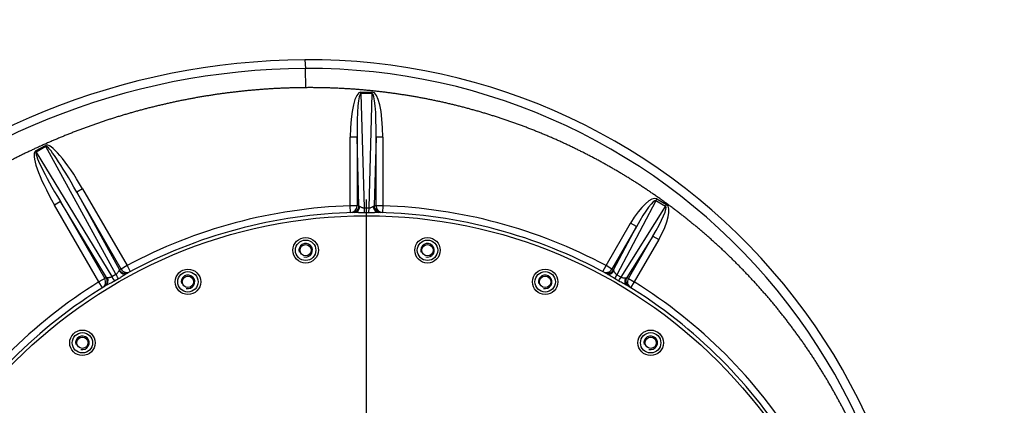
# Model space of a CAD drawing. Header units: metres. Extents: x -270273 to 328371, y -146885 to 591473.
# Tile 149 of 256: x 10749 to 11329, y 86740 to 86968. Entities that reach past the tile are written whole.
import ezdxf
from ezdxf import colors
from ezdxf.entities.mleader import LeaderData, LeaderLine
from ezdxf.math import Vec2, Vec3

# ---------------------------------------------------------------- set-up
doc = ezdxf.new("R2010")
doc.units = ezdxf.units.M
doc.layers.get('0').update_dxf_attribs({"color": 151})
for name, color, linetype in [('Iv-status-nieuw', 170, 'Continuous'), ('Iv-Text 025', 3, 'Continuous'), ('Rahmen', 7, 'Continuous')]:
    doc.layers.add(name, color=color, linetype=linetype)
doc.styles.get("Standard").update_dxf_attribs({"font": 'iv-font.shx'})

# ---------------------------------------------------------------- blocks, each defined once
blk = doc.blocks.new('Ventilator 2 Z.A.Z.')
for p, q in [((52848.88, -11754.05), (52849.25, -11759.15)), ((52849.33, -11770.45), (52849.25, -11759.15)), ((52881.88, -11773.02), (52888.48, -11773.02)), ((52881.88, -11773.96), (52881.88, -11773.02)), ((52881.88, -11773.96), (52883.73, -11841.25)), ((52888.48, -11773.96), (52881.88, -11773.96)), ((52886.63, -11841.25), (52888.48, -11773.96)), ((52888.48, -11773.96), (52888.48, -11773.02)), ((52875.61, -11840.01), (52875.61, -11799.54)), ((52879.59, -11799.54), (52875.61, -11799.54)), ((52880.7, -11839.98), (52879.59, -11799.54)), ((52879.59, -11799.54), (52879.59, -11840.01)), ((52890.78, -11799.54), (52889.66, -11839.98)), ((52890.78, -11840.01), (52890.78, -11799.54)), ((52894.75, -11799.54), (52890.78, -11799.54)), ((52894.75, -11799.54), (52894.75, -11840.01)), ((52690.19, -11807.74), (52695.92, -11804.44)), ((52696.3, -11805.09), (52690.57, -11808.39)), ((52695.92, -11804.44), (52696.3, -11805.09)), ((52737.55, -11880.28), (52696.3, -11805.09)), ((52690.19, -11807.74), (52690.57, -11808.39)), ((52690.57, -11808.39), (52735.06, -11881.72)), ((52717.9, -11829.98), (52714.46, -11831.97)), ((52714.46, -11831.97), (52739.6, -11877.79)), ((52740.6, -11877.25), (52714.46, -11831.97)), ((52717.9, -11829.98), (52744.05, -11875.26)), ((52704.77, -11837.56), (52701.33, -11839.55)), ((52727.47, -11884.83), (52701.33, -11839.55)), ((52731.88, -11882.25), (52704.77, -11837.56)), ((52704.77, -11837.56), (52730.91, -11882.85)), ((52875.74, -11844.01), (52875.61, -11840.01)), ((52879.59, -11840.01), (52875.61, -11840.01)), ((52885.18, -12136.23), (52885.18, -11836.36)), ((52894.75, -11840.01), (52890.78, -11840.01)), ((52894.75, -11840.01), (52894.62, -11844.01)), ((53055.63, -11837.07), (53032.6, -11880.6)), ((53035.13, -11882.06), (53061.32, -11840.35)), ((53055.63, -11837.07), (53056.25, -11836)), ((53061.32, -11840.35), (53055.63, -11837.07)), ((53056.25, -11836), (53061.93, -11839.28)), ((53061.32, -11840.35), (53061.93, -11839.28)), ((52883.73, -11841.25), (52886.63, -11841.25)), ((52886.61, -11844.16), (52883.75, -11844.16)), ((53026.32, -11875.26), (53040.72, -11850.32)), ((53044.16, -11852.3), (53040.72, -11850.32)), ((53044.16, -11852.3), (53029.76, -11877.25)), ((53030.7, -11877.76), (53044.16, -11852.3)), ((53053.85, -11857.9), (53038.54, -11882.28)), ((53039.45, -11882.85), (53053.85, -11857.9)), ((53053.85, -11857.9), (53057.3, -11859.89)), ((53057.3, -11859.89), (53042.89, -11884.83)), ((52744.05, -11875.26), (52740.6, -11877.25)), ((52744.05, -11875.26), (52745.93, -11878.79)), ((53024.43, -11878.79), (53026.32, -11875.26)), ((53029.76, -11877.25), (53026.32, -11875.26)), ((52735.06, -11881.72), (52737.55, -11880.28)), ((53032.6, -11880.6), (53035.13, -11882.06)), ((52730.91, -11882.85), (52727.47, -11884.83)), ((52729.58, -11888.23), (52727.47, -11884.83)), ((52739.08, -11882.96), (52736.62, -11884.38)), ((53033.8, -11884.33), (53031.31, -11882.89)), ((53039.45, -11882.85), (53042.89, -11884.83)), ((53042.89, -11884.83), (53040.78, -11888.23))]:
    blk.add_line(p, q)
for centre, radius in [((52885.18, -12138.86), 293), ((52849.29, -11866.21), 7.5), ((52849.29, -11866.21), 6), ((52849.29, -11866.21), 6), ((52849.29, -11866.21), 3.32), ((52921.08, -11866.21), 7.5), ((52921.08, -11866.21), 6), ((52921.08, -11866.21), 6), ((52921.08, -11866.21), 3.32), ((52779.94, -11884.79), 7.5), ((52779.94, -11884.79), 6), ((52779.94, -11884.79), 6), ((52990.42, -11884.79), 7.5), ((52990.42, -11884.79), 6), ((52990.42, -11884.79), 6), ((52779.94, -11884.79), 3.32), ((52990.42, -11884.79), 3.32), ((52717.77, -11920.69), 7.5), ((52717.77, -11920.69), 6), ((52717.77, -11920.69), 6), ((53052.59, -11920.69), 7.5), ((53052.59, -11920.69), 6), ((53052.59, -11920.69), 6), ((52717.77, -11920.69), 3.32), ((53052.59, -11920.69), 3.32)]:
    blk.add_circle(centre, radius)
for centre, radius, start, end in [((52852, -12172.04), 418, 90.42784, 175.44725), ((52851.85, -12172.19), 413.04, 90.36102, 175.38108), ((52851.58, -12115.52), 361.48, 348.30215, 90.42781), ((52851.46, -12115.37), 356.22, 348.22587, 90.3557), ((52885.18, -12138.86), 299, 91.83419, 118.16581), ((52889.16, -12138.86), 299, 91.62081, 91.83419), ((52881.21, -12138.86), 299, 88.16581, 88.37919), ((52885.18, -12138.86), 299, 61.83419, 88.16581), ((52885.18, -12138.86), 295, 91.3952, 118.58498), ((52885.18, -12138.86), 295, 61.35948, 88.6048), ((52849.29, -11866.21), 4, 255, 195), ((52921.08, -11866.21), 4, 255, 195), ((52881.74, -12140.84), 299, 118.16581, 118.38414), ((52779.94, -11884.79), 4, 255, 195), ((52990.42, -11884.79), 4, 255, 195), ((52888.62, -12140.84), 299, 61.62944, 61.83419), ((52885.18, -12138.86), 299, 121.83419, 148.16581), ((52888.62, -12136.87), 299, 121.61586, 121.83419), ((52881.74, -12136.87), 299, 58.16581, 58.37056), ((52885.18, -12138.86), 295, 31.28803, 58.64052), ((52885.18, -12138.86), 299, 31.83419, 58.16581), ((52885.18, -12138.86), 295, 121.41502, 148.5719), ((52717.77, -11920.69), 4, 255, 195), ((53052.59, -11920.69), 4, 255, 195)]:
    blk.add_arc(centre, radius, start, end)
for centre, major_axis, ratio, start_param, end_param in [((52882.66, -11802.82), (0.82, -29.81), 0.23476, 3.135131, 4.595666), ((52882.66, -11802.82), (0.79, -28.87), 0.103883, 3.135131, 4.595666), ((52887.71, -11802.82), (-0.82, -29.81), 0.23476, 1.687519, 3.148055), ((52887.71, -11802.82), (-0.79, -28.87), 0.103883, 1.687519, 3.148055), ((52713.87, -11837.09), (17.92, -32.67), 0.187845, 1.686308, 3.145687), ((52713.87, -11837.09), (17.56, -32.01), 0.082162, 1.686308, 3.145687), ((52709.5, -11839.62), (19.33, -31.86), 0.187845, 3.137499, 4.596877), ((52709.5, -11839.62), (18.94, -31.22), 0.082162, 3.137499, 4.596877), ((53045.61, -11855.95), (-10.57, -19.99), 0.309559, 3.130103, 4.593055), ((52875.61, -11840.01), (-0.13, 4), 0.993565, 3.141593, 4.680582), ((52876.72, -11839.98), (-0.11, 4), 0.993567, 3.141593, 4.684282), ((52877.9, -11839.95), (-0.1, 4), 0.832484, 3.141593, 4.581963), ((52892.46, -11839.95), (-0.1, -4), 0.832484, 4.842815, 6.283185), ((52893.64, -11839.98), (-0.11, -4), 0.993567, 4.740496, 6.283185), ((52894.75, -11840.01), (-0.13, -4), 0.993565, 4.744196, 6.283185), ((53045.61, -11855.95), (-9.99, -18.89), 0.140354, 3.130103, 4.593055), ((53049.98, -11858.47), (-11.37, -18.1), 0.140354, 1.69013, 3.153082), ((53049.98, -11858.47), (-12.02, -19.15), 0.309559, 1.69013, 3.153082), ((52883.73, -11840.31), (0.02, -4), 0.001257, -1.333741, -0.274991), ((52886.63, -11840.31), (-0.02, -4), 0.001257, 0.274991, 1.333741), ((52737.18, -11879.63), (1.98, -3.47), 0.000978, 0.28746, 1.381787), ((52742.12, -11876.3), (1.91, -3.51), 0.847856, 4.815887, 6.283185), ((52743.04, -11875.8), (1.9, -3.52), 0.993567, 4.74041, 6.283185), ((52744.05, -11875.26), (1.89, -3.53), 0.993565, 4.744196, 6.283185), ((53026.32, -11875.26), (1.89, 3.53), 0.993565, 3.141593, 4.680582), ((53027.26, -11875.77), (-1.9, -3.52), 0.993567, 0, 1.54254), ((53028.5, -11876.44), (-1.92, -3.51), 0.807068, 0, 1.391301), ((53033.22, -11879.53), (-1.98, -3.47), 0.001737, -1.255869, -0.255418), ((52727.47, -11884.83), (-2.11, 3.4), 0.993565, 3.141593, 4.680582), ((52728.44, -11884.23), (-2.1, 3.41), 0.993567, 3.141593, 4.684368), ((52729.33, -11883.69), (-2.08, 3.41), 0.847856, 3.141593, 4.608891), ((52734.68, -11881.06), (2.02, -3.45), 0.000978, -1.381787, -0.28746), ((53035.75, -11880.98), (-2.02, -3.45), 0.001737, 0.255418, 1.255869), ((53040.78, -11883.54), (-2.08, -3.42), 0.807068, 4.891884, 6.283185), ((53041.98, -11884.27), (-2.1, -3.41), 0.993567, 4.740645, 6.283185), ((53042.89, -11884.83), (-2.11, -3.4), 0.993565, 4.744196, 6.283185)]:
    blk.add_ellipse(centre, major_axis=major_axis, ratio=ratio, start_param=start_param, end_param=end_param)
for points, degree, knots in [([(52849.33, -11770.45), (52830.71, -11770.57), (52812.15, -11772.51), (52793.65, -11774.45), (52775.38, -11778.18), (52757.16, -11781.9), (52739.34, -11787.36), (52721.59, -11792.81), (52704.4, -11799.95), (52687.27, -11807.06), (52670.86, -11815.78), (52654.51, -11824.47), (52639.02, -11834.68), (52623.59, -11844.85), (52609.15, -11856.45), (52594.77, -11868), (52581.5, -11880.86), (52568.27, -11893.68), (52556.27, -11907.69), (52544.31, -11921.64), (52533.67, -11936.66), (52523.06, -11951.62), (52513.84, -11967.51), (52504.65, -11983.35), (52496.92, -11999.99), (52489.21, -12016.56), (52483.01, -12033.8), (52476.83, -12050.98), (52472.19, -12068.67), (52467.56, -12086.31), (52464.51, -12104.34), (52461.46, -12122.31), (52460, -12140.52)], 2, [0, 0, 0, 0.0625, 0.0625, 0.125, 0.125, 0.1875, 0.1875, 0.25, 0.25, 0.3125, 0.3125, 0.375, 0.375, 0.4375, 0.4375, 0.5, 0.5, 0.5625, 0.5625, 0.625, 0.625, 0.6875, 0.6875, 0.75, 0.75, 0.8125, 0.8125, 0.875, 0.875, 0.9375, 0.9375, 1, 1, 1]), ([(53204.2, -12141.47), (53205.3, -12125.41), (53204.87, -12109.28), (53204.34, -12089.61), (53201.56, -12070.09), (53198.79, -12050.64), (53193.8, -12031.6), (53188.84, -12012.62), (53181.74, -11994.3), (53174.67, -11976.04), (53165.56, -11958.67), (53156.49, -11941.36), (53145.53, -11925.16), (53134.6, -11909.01), (53121.92, -11894.17), (53109.28, -11879.38), (53095.07, -11866.06), (53080.91, -11852.8), (53065.35, -11841.15), (53049.84, -11829.56), (53033.14, -11819.71), (53016.49, -11809.9), (52998.85, -11801.95), (52981.27, -11794.03), (52962.9, -11788.05), (52944.59, -11782.08), (52925.71, -11778.12), (52906.89, -11774.16), (52887.71, -11772.24), (52868.59, -11770.32), (52849.33, -11770.45)], 2, [0, 0, 0, 0.055204, 0.055204, 0.122689, 0.122689, 0.190175, 0.190175, 0.25766, 0.25766, 0.325146, 0.325146, 0.392631, 0.392631, 0.460117, 0.460117, 0.527602, 0.527602, 0.595087, 0.595087, 0.662573, 0.662573, 0.730058, 0.730058, 0.797544, 0.797544, 0.865029, 0.865029, 0.932515, 0.932515, 1, 1, 1]), ([(52880.7, -11839.98), (52880.73, -11840.05), (52880.79, -11840.12), (52880.96, -11840.26), (52881.07, -11840.32), (52881.22, -11840.39)], 3, [0, 0, 0, 0, 0.5, 0.5, 1, 1, 1, 1]), ([(52881.22, -11840.39), (52881.36, -11840.45), (52881.51, -11840.53), (52881.86, -11840.7), (52882.06, -11840.8), (52882.37, -11840.94), (52882.48, -11840.98), (52882.71, -11841.06), (52882.83, -11841.1), (52883.07, -11841.17), (52883.2, -11841.2), (52883.46, -11841.24), (52883.6, -11841.25), (52883.73, -11841.25)], 3, [0, 0, 0, 0, 0.25, 0.25, 0.5, 0.5, 0.625, 0.625, 0.75, 0.75, 0.875, 0.875, 1, 1, 1, 1]), ([(52886.63, -11841.25), (52886.9, -11841.25), (52887.16, -11841.2), (52887.66, -11841.07), (52887.89, -11840.98), (52888.31, -11840.8), (52888.5, -11840.7), (52888.85, -11840.53), (52889.01, -11840.45), (52889.15, -11840.39)], 3, [0, 0, 0, 0, 0.25, 0.25, 0.5, 0.5, 0.75, 0.75, 1, 1, 1, 1]), ([(52889.15, -11840.39), (52889.29, -11840.32), (52889.4, -11840.26), (52889.58, -11840.12), (52889.63, -11840.05), (52889.66, -11839.98)], 3, [0, 0, 0, 0, 0.5, 0.5, 1, 1, 1, 1]), ([(52883.75, -11844.16), (52883.22, -11844.16), (52882.7, -11844.16), (52881.67, -11844.12), (52881.17, -11844.09), (52880.43, -11844.05), (52880.18, -11844.03), (52879.7, -11844), (52879.47, -11843.99), (52879.02, -11843.96), (52878.81, -11843.95), (52878.39, -11843.94), (52878.19, -11843.94), (52878, -11843.94)], 3, [0, 0, 0, 0, 0.25, 0.25, 0.5, 0.5, 0.625, 0.625, 0.75, 0.75, 0.875, 0.875, 1, 1, 1, 1]), ([(52892.36, -11843.94), (52891.99, -11843.94), (52891.57, -11843.95), (52890.9, -11843.99), (52890.67, -11844), (52890.19, -11844.03), (52889.95, -11844.05), (52889.21, -11844.09), (52888.71, -11844.12), (52887.67, -11844.16), (52887.14, -11844.16), (52886.61, -11844.16)], 3, [0, 0, 0, 0, 0.25, 0.25, 0.375, 0.375, 0.5, 0.5, 0.75, 0.75, 1, 1, 1, 1]), ([(52737.55, -11880.28), (52737.79, -11880.13), (52738, -11879.97), (52738.37, -11879.6), (52738.53, -11879.42), (52738.81, -11879.05), (52738.94, -11878.86), (52739.16, -11878.54), (52739.26, -11878.39), (52739.36, -11878.28)], 3, [0, 0, 0, 0, 0.25, 0.25, 0.5, 0.5, 0.75, 0.75, 1, 1, 1, 1]), ([(52744.04, -11879.82), (52743.71, -11879.99), (52743.36, -11880.22), (52742.78, -11880.6), (52742.59, -11880.73), (52742.18, -11881), (52741.98, -11881.14), (52741.35, -11881.56), (52740.91, -11881.84), (52740.01, -11882.41), (52739.55, -11882.69), (52739.08, -11882.96)], 3, [0, 0, 0, 0, 0.25, 0.25, 0.375, 0.375, 0.5, 0.5, 0.75, 0.75, 1, 1, 1, 1]), ([(52739.36, -11878.28), (52739.44, -11878.18), (52739.51, -11878.09), (52739.59, -11877.92), (52739.61, -11877.85), (52739.6, -11877.79)], 3, [0, 0, 0, 0, 0.5, 0.5, 1, 1, 1, 1]), ([(53031.31, -11882.89), (53030.86, -11882.64), (53030.43, -11882.38), (53029.59, -11881.86), (53029.18, -11881.6), (53028.58, -11881.21), (53028.39, -11881.08), (53028, -11880.82), (53027.81, -11880.7), (53027.26, -11880.35), (53026.91, -11880.13), (53026.58, -11879.95)], 3, [0, 0, 0, 0, 0.25, 0.25, 0.5, 0.5, 0.625, 0.625, 0.75, 0.75, 1, 1, 1, 1]), ([(53030.7, -11877.76), (53030.68, -11877.87), (53030.69, -11877.99), (53030.76, -11878.27), (53030.84, -11878.42), (53030.94, -11878.59)], 3, [0, 0, 0, 0, 0.5, 0.5, 1, 1, 1, 1]), ([(53030.94, -11878.59), (53031.03, -11878.72), (53031.12, -11878.88), (53031.32, -11879.2), (53031.43, -11879.38), (53031.69, -11879.75), (53031.83, -11879.93), (53032.09, -11880.2), (53032.18, -11880.29), (53032.38, -11880.45), (53032.49, -11880.53), (53032.6, -11880.6)], 3, [0, 0, 0, 0, 0.25, 0.25, 0.5, 0.5, 0.75, 0.75, 0.875, 0.875, 1, 1, 1, 1]), ([(52736.62, -11884.38), (52736.15, -11884.65), (52735.68, -11884.91), (52734.75, -11885.4), (52734.29, -11885.63), (52733.61, -11885.97), (52733.38, -11886.08), (52732.94, -11886.3), (52732.73, -11886.4), (52732.12, -11886.71), (52731.73, -11886.91), (52731.42, -11887.1)], 3, [0, 0, 0, 0, 0.25, 0.25, 0.5, 0.5, 0.625, 0.625, 0.75, 0.75, 1, 1, 1, 1]), ([(52731.88, -11882.25), (52731.93, -11882.28), (52732, -11882.3), (52732.19, -11882.31), (52732.3, -11882.3), (52732.43, -11882.28)], 3, [0, 0, 0, 0, 0.5, 0.5, 1, 1, 1, 1]), ([(52732.43, -11882.28), (52732.57, -11882.25), (52732.75, -11882.24), (52733.14, -11882.21), (52733.36, -11882.19), (52733.7, -11882.15), (52733.82, -11882.13), (52734.06, -11882.08), (52734.19, -11882.05), (52734.44, -11881.98), (52734.57, -11881.94), (52734.81, -11881.84), (52734.94, -11881.78), (52735.06, -11881.72)], 3, [0, 0, 0, 0, 0.25, 0.25, 0.5, 0.5, 0.625, 0.625, 0.75, 0.75, 0.875, 0.875, 1, 1, 1, 1]), ([(53038.7, -11886.95), (53038.38, -11886.76), (53038.02, -11886.56), (53037.25, -11886.16), (53036.83, -11885.95), (53035.98, -11885.52), (53035.55, -11885.3), (53034.68, -11884.83), (53034.23, -11884.58), (53033.8, -11884.33)], 3, [0, 0, 0, 0, 0.25, 0.25, 0.5, 0.5, 0.75, 0.75, 1, 1, 1, 1]), ([(53035.13, -11882.06), (53035.25, -11882.12), (53035.36, -11882.17), (53035.61, -11882.26), (53035.73, -11882.3), (53036.09, -11882.39), (53036.33, -11882.43), (53036.77, -11882.47), (53036.98, -11882.47), (53037.36, -11882.48), (53037.54, -11882.49), (53037.7, -11882.49)], 3, [0, 0, 0, 0, 0.125, 0.125, 0.25, 0.25, 0.5, 0.5, 0.75, 0.75, 1, 1, 1, 1]), ([(53037.7, -11882.49), (53037.9, -11882.5), (53038.06, -11882.49), (53038.34, -11882.42), (53038.46, -11882.36), (53038.54, -11882.28)], 3, [0, 0, 0, 0, 0.5, 0.5, 1, 1, 1, 1])]:
    blk.add_open_spline(points, degree=degree, knots=knots)
blk = doc.blocks.new('_Dot')
at = {"color": 0, "linetype": 'ByBlock', "lineweight": -2}
blk.add_line((-0.5, 0), (-1, 0), dxfattribs=at)
at = {"color": 0, "linetype": 'ByBlock', "const_width": 0.5}
blk.add_lwpolyline([(-0.25, 0, 1), (0.25, 0, 1)], format="xyb", close=True, dxfattribs=at)

msp = doc.modelspace()

# ---------------------------------------------------------------- block references
at = {"layer": 'Iv-status-nieuw'}
msp.add_blockref('Ventilator 2 Z.A.Z.', (-41932.1039, 98697.9502), dxfattribs=at)

# ---------------------------------------------------------------- leaders
at = {"layer": 'Iv-Text 025'}
ml = msp.add_multileader_mtext('Standard', dxfattribs=at)
ml.set_content('\\pxsm0.9;{\\fSolid Edge ISO|b1|i0|c0|p34;VENTILATOR 2 (V42700)}', color=256)
ml.set_leader_properties()
ml.set_arrow_properties(name='DOT')
ml.build(insert=Vec2(0, 0))
ml.multileader.update_dxf_attribs({"leader_type": 0, "dogleg_length": 0, "arrow_head_size": 50})
ctx = ml.context
ctx.base_point, ctx.char_height, ctx.arrow_head_size, ctx.landing_gap_size, ctx.plane_origin = Vec3(10799.5293, 539000.281), 50, 50, 17.5, Vec3(5091.2756, 538424.1411)
ctx.text_align_type = 1
notes = []
notes.append((ctx, [(0, (0, 0, 0), (0, 0), (1, 0), 1, [])]))
ctx.mtext.insert, ctx.mtext.width, ctx.mtext.alignment = Vec3(11276.5531, 539033.6143), 995.555187, 2
ml = msp.add_multileader_mtext('Standard', dxfattribs=at)
ml.set_content('\\pxsm0.9;{\\fSolid Edge ISO|b1|i0|c0|p34;1,5 kW}', color=256)
ml.set_leader_properties()
ml.set_arrow_properties(name='DOT')
ml.build(insert=Vec2(0, 0))
ml.multileader.update_dxf_attribs({"leader_type": 0, "dogleg_length": 0, "arrow_head_size": 50})
ctx = ml.context
ctx.base_point, ctx.char_height, ctx.arrow_head_size, ctx.landing_gap_size, ctx.plane_origin = Vec3(10798.5623, 538925.1833), 50, 50, 17.5, Vec3(7025.3902, 538345.472)
ctx.text_align_type = 1
notes.append((ctx, [(0, (0, 0, 0), (0, 0), (1, 0), 1, [])]))
ctx.mtext.insert, ctx.mtext.alignment = Vec3(10937.4909, 538954.9452), 2
ml = msp.add_multileader_mtext('Standard', dxfattribs=at)
ml.set_content('{\\pxsm0.9;\\fSolid Edge ISO|b1||i0||c0|p34;\\W1.;HF R 315 -17D\\P}', color=256)
ml.set_leader_properties()
ml.set_arrow_properties(name='DOT')
ml.build(insert=Vec2(0, 0))
ml.multileader.update_dxf_attribs({"leader_type": 0, "dogleg_length": 0, "arrow_head_size": 50})
ctx = ml.context
ctx.base_point, ctx.char_height, ctx.arrow_head_size, ctx.landing_gap_size, ctx.plane_origin = Vec3(10808.1989, 538850.783), 50, 50, 17.5, Vec3(7025.9009, 538266.6351)
ctx.text_align_type = 1
notes.append((ctx, [(0, (0, 0, 0), (0, 0), (1, 0), 1, [])]))
ctx.mtext.insert, ctx.mtext.alignment = Vec3(11123.318, 538875.783), 2
ml = msp.add_multileader_mtext('Standard', dxfattribs=at)
ml.set_content('\\pxsm0.9;{\\fSolid Edge ISO|b0|i0|c0|p34;DS1, GR270°, Mbgr.90}', color=256)
ml.set_leader_properties()
ml.set_arrow_properties(name='DOT')
ml.build(insert=Vec2(0, 0))
ml.multileader.update_dxf_attribs({"leader_type": 0, "dogleg_length": 0, "arrow_head_size": 50})
ctx = ml.context
ctx.base_point, ctx.char_height, ctx.arrow_head_size, ctx.landing_gap_size, ctx.plane_origin = Vec3(10807.5114, 538769.9013), 50, 50, 17.5, Vec3(6340.6988, 538264.29)
ctx.text_align_type = 1
notes.append((ctx, [(0, (0, 0, 0), (0, 0), (1, 0), 1, [])]))
ctx.mtext.insert, ctx.mtext.alignment = Vec3(11234.5352, 538803.2347), 2
ml = msp.add_multileader_mtext('Standard', dxfattribs=at)
ml.set_content('\\pxsm0.9;{\\fSolid Edge ISO|b0|i0|c0|p34;PI42704}', color=256)
ml.set_leader_properties()
ml.set_arrow_properties(name='DOT')
ml.build(insert=Vec2(0, 0))
ml.multileader.update_dxf_attribs({"leader_type": 0, "dogleg_length": 0, "arrow_head_size": 50})
ctx = ml.context
ctx.base_point, ctx.char_height, ctx.arrow_head_size, ctx.landing_gap_size, ctx.plane_origin = Vec3(11724.3455, 538371.2591), 50, 50, 17.5, Vec3(6552.771, 537857.3145)
ctx.text_align_type = 1
notes.append((ctx, [(0, (0, 0, 0), (0, 0), (1, 0), 1, [])]))
ctx.mtext.insert, ctx.mtext.alignment = Vec3(11889.4646, 538396.2591), 2
ml = msp.add_multileader_mtext('Standard', dxfattribs=at)
ml.set_content('\\pxsm0.9;{\\fSolid Edge ISO|b1|i0|c0|p34;VENTILATOR 2 (V42700)}', color=256)
ml.set_leader_properties()
ml.set_arrow_properties(name='DOT')
ml.build(insert=Vec2(0, 0))
ml.multileader.update_dxf_attribs({"leader_type": 0, "dogleg_length": 0, "arrow_head_size": 50})
ctx = ml.context
ctx.base_point, ctx.char_height, ctx.arrow_head_size, ctx.landing_gap_size, ctx.plane_origin = Vec3(10799.5293, 105684.4671), 50, 50, 17.5, Vec3(5091.2756, 105108.3273)
ctx.text_align_type = 1
notes.append((ctx, [(0, (0, 0, 0), (0, 0), (1, 0), 1, [])]))
ctx.mtext.insert, ctx.mtext.width, ctx.mtext.alignment = Vec3(11276.5531, 105717.8005), 995.555187, 2
ml = msp.add_multileader_mtext('Standard', dxfattribs=at)
ml.set_content('\\pxsm0.9;{\\fSolid Edge ISO|b1|i0|c0|p34;1,5 kW}', color=256)
ml.set_leader_properties()
ml.set_arrow_properties(name='DOT')
ml.build(insert=Vec2(0, 0))
ml.multileader.update_dxf_attribs({"leader_type": 0, "dogleg_length": 0, "arrow_head_size": 50})
ctx = ml.context
ctx.base_point, ctx.char_height, ctx.arrow_head_size, ctx.landing_gap_size, ctx.plane_origin = Vec3(10798.5623, 105609.3695), 50, 50, 17.5, Vec3(7025.3902, 105029.6582)
ctx.text_align_type = 1
notes.append((ctx, [(0, (0, 0, 0), (0, 0), (1, 0), 1, [])]))
ctx.mtext.insert, ctx.mtext.alignment = Vec3(10937.4909, 105639.1314), 2
ml = msp.add_multileader_mtext('Standard', dxfattribs=at)
ml.set_content('{\\pxsm0.9;\\fSolid Edge ISO|b1||i0||c0|p34;\\W1.;HF R 315 -17D\\P}', color=256)
ml.set_leader_properties()
ml.set_arrow_properties(name='DOT')
ml.build(insert=Vec2(0, 0))
ml.multileader.update_dxf_attribs({"leader_type": 0, "dogleg_length": 0, "arrow_head_size": 50})
ctx = ml.context
ctx.base_point, ctx.char_height, ctx.arrow_head_size, ctx.landing_gap_size, ctx.plane_origin = Vec3(10808.1989, 105534.9692), 50, 50, 17.5, Vec3(7025.9009, 104950.8213)
ctx.text_align_type = 1
notes.append((ctx, [(0, (0, 0, 0), (0, 0), (1, 0), 1, [])]))
ctx.mtext.insert, ctx.mtext.alignment = Vec3(11123.318, 105559.9692), 2
ml = msp.add_multileader_mtext('Standard', dxfattribs=at)
ml.set_content('\\pxsm0.9;{\\fSolid Edge ISO|b0|i0|c0|p34;DS1, GR270°, Mbgr.90}', color=256)
ml.set_leader_properties()
ml.set_arrow_properties(name='DOT')
ml.build(insert=Vec2(0, 0))
ml.multileader.update_dxf_attribs({"leader_type": 0, "dogleg_length": 0, "arrow_head_size": 50})
ctx = ml.context
ctx.base_point, ctx.char_height, ctx.arrow_head_size, ctx.landing_gap_size, ctx.plane_origin = Vec3(10807.5114, 105454.0875), 50, 50, 17.5, Vec3(6340.6988, 104948.4762)
ctx.text_align_type = 1
notes.append((ctx, [(0, (0, 0, 0), (0, 0), (1, 0), 1, [])]))
ctx.mtext.insert, ctx.mtext.alignment = Vec3(11234.5352, 105487.4208), 2
ml = msp.add_multileader_mtext('Standard', dxfattribs=at)
ml.set_content('\\pxsm0.9;{\\fSolid Edge ISO|b0|i0|c0|p34;PI42704}', color=256)
ml.set_leader_properties()
ml.set_arrow_properties(name='DOT')
ml.build(insert=Vec2(0, 0))
ml.multileader.update_dxf_attribs({"leader_type": 0, "dogleg_length": 0, "arrow_head_size": 50})
ctx = ml.context
ctx.base_point, ctx.char_height, ctx.arrow_head_size, ctx.landing_gap_size, ctx.plane_origin = Vec3(11724.3455, 105055.4453), 50, 50, 17.5, Vec3(6552.771, 104541.5007)
ctx.text_align_type = 1
notes.append((ctx, [(0, (0, 0, 0), (0, 0), (1, 0), 1, [])]))
ctx.mtext.insert, ctx.mtext.alignment = Vec3(11889.4646, 105080.4453), 2
at = {"layer": 'Rahmen', "color": 7, "linetype": 'Continuous'}
ml = msp.add_multileader_mtext('Standard', dxfattribs=at)
ml.set_content('\\pxsm0.9;{\\fSolid Edge ISO|b1|i0|c0|p34;VENTILATOR 1 (V42600)}', color=7)
ml.set_leader_properties()
ml.set_arrow_properties(name='DOT')
ml.build(insert=Vec2(0, 0))
ml.multileader.update_dxf_attribs({"leader_type": 0, "dogleg_length": 0, "arrow_head_size": 50})
ctx = ml.context
ctx.base_point, ctx.char_height, ctx.arrow_head_size, ctx.landing_gap_size, ctx.plane_origin = Vec3(153967.9422, 442413.0757), 50, 50, 17.5, Vec3(149169.2122, 441836.9358)
ctx.text_align_type = 1
notes.append((ctx, [(0, (0, 0, 0), (0, 0), (1, 0), 1, [])]))
ctx.mtext.insert, ctx.mtext.width, ctx.mtext.alignment = Vec3(154440.2041, 442446.409), 995.555187, 2
ml = msp.add_multileader_mtext('Standard', dxfattribs=at)
ml.set_content('\\pxsm0.9;{\\fSolid Edge ISO|b1|i0|c0|p34;1,5 kW}', color=7)
ml.set_leader_properties()
ml.set_arrow_properties(name='DOT')
ml.build(insert=Vec2(0, 0))
ml.multileader.update_dxf_attribs({"leader_type": 0, "dogleg_length": 0, "arrow_head_size": 50})
ctx = ml.context
ctx.base_point, ctx.char_height, ctx.arrow_head_size, ctx.landing_gap_size, ctx.plane_origin = Vec3(153975.3692, 442274.1316), 50, 50, 17.5, Vec3(150323.6256, 441694.4203)
ctx.text_align_type = 1
notes.append((ctx, [(0, (0, 0, 0), (0, 0), (1, 0), 1, [])]))
ctx.mtext.insert, ctx.mtext.alignment = Vec3(154114.2977, 442303.8935), 2
ml = msp.add_multileader_mtext('Standard', dxfattribs=at)
ml.set_content('{\\pxsm0.9;\\fSolid Edge ISO|b1||i0||c0|p34;\\W1.;HF R 315 -17D\\P}', color=7)
ml.set_leader_properties()
ml.set_arrow_properties(name='DOT')
ml.build(insert=Vec2(0, 0))
ml.multileader.update_dxf_attribs({"leader_type": 0, "dogleg_length": 0, "arrow_head_size": 50})
ctx = ml.context
ctx.base_point, ctx.char_height, ctx.arrow_head_size, ctx.landing_gap_size, ctx.plane_origin = Vec3(154114.798, 442184.2952), 50, 50, 17.5, Vec3(150630.1191, 441600.1473)
ctx.text_align_type = 1
notes.append((ctx, [(0, (0, 0, 0), (0, 0), (1, 0), 1, [])]))
ctx.mtext.insert, ctx.mtext.alignment = Vec3(154299.3626, 442209.6205), 2
ml = msp.add_multileader_mtext('Standard', dxfattribs=at)
ml.set_content('\\pxsm0.9;{\\fSolid Edge ISO|b0|i0|c0|p34;DS1, GR135°, Mbgr.90}', color=7)
ml.set_leader_properties()
ml.set_arrow_properties(name='DOT')
ml.build(insert=Vec2(0, 0))
ml.multileader.update_dxf_attribs({"leader_type": 0, "dogleg_length": 0, "arrow_head_size": 50})
ctx = ml.context
ctx.base_point, ctx.char_height, ctx.arrow_head_size, ctx.landing_gap_size, ctx.plane_origin = Vec3(153983.9754, 442101.6998), 50, 50, 17.5, Vec3(150326.6866, 441596.0885)
ctx.text_align_type = 1
notes.append((ctx, [(0, (0, 0, 0), (0, 0), (1, 0), 1, [])]))
ctx.mtext.insert, ctx.mtext.alignment = Vec3(154406.2373, 442135.0331), 2
ml = msp.add_multileader_mtext('Standard', dxfattribs=at)
ml.set_content('\\pxsm0.9;{\\fSolid Edge ISO|b1|i0|c0|p34;A42601}', color=7)
ml.set_leader_properties()
ml.set_arrow_properties(name='DOT')
ml.build(insert=Vec2(0, 0))
ml.multileader.update_dxf_attribs({"leader_type": 0, "dogleg_length": 0, "arrow_head_size": 50})
ctx = ml.context
ctx.base_point, ctx.char_height, ctx.arrow_head_size, ctx.landing_gap_size, ctx.plane_origin = Vec3(152894.0984, 441919.0198), 50, 50, 17.5, Vec3(148855.4501, 441334.5466)
ctx.text_align_type = 1
notes.append((ctx, [(0, (0, 0, 0), (0, 0), (1, 0), 1, [])]))
ctx.mtext.insert, ctx.mtext.alignment = Vec3(153038.9794, 441944.0198), 2
ml = msp.add_multileader_mtext('Standard', dxfattribs=at)
ml.set_content('\\pxsm0.9;{\\fSolid Edge ISO|b1|i0|c0|p34;A42603}', color=7)
ml.set_leader_properties()
ml.set_arrow_properties(name='DOT')
ml.build(insert=Vec2(0, 0))
ml.multileader.update_dxf_attribs({"leader_type": 0, "dogleg_length": 0, "arrow_head_size": 50})
ctx = ml.context
ctx.base_point, ctx.char_height, ctx.arrow_head_size, ctx.landing_gap_size, ctx.plane_origin = Vec3(153322.8424, 441919.0198), 50, 50, 17.5, Vec3(149273.4798, 441334.5466)
ctx.text_align_type = 1
notes.append((ctx, [(0, (0, 0, 0), (0, 0), (1, 0), 1, [])]))
ctx.mtext.insert, ctx.mtext.alignment = Vec3(153478.4377, 441944.0198), 2
ml = msp.add_multileader_mtext('Standard', dxfattribs=at)
ml.set_content('\\pxsm0.9;{\\fSolid Edge ISO|b1|i0|c0|p34;%%C315}', color=7)
ml.set_leader_properties()
ml.set_arrow_properties(name='DOT')
ml.build(insert=Vec2(0, 0))
ml.multileader.update_dxf_attribs({"leader_type": 0, "dogleg_length": 0, "arrow_head_size": 50})
ctx = ml.context
ctx.base_point, ctx.char_height, ctx.arrow_head_size, ctx.landing_gap_size, ctx.plane_origin = Vec3(155141.5835, 441267.8761), 50, 50, 17.5, Vec3(151368.4114, 440683.4029)
ctx.text_align_type = 1
notes.append((ctx, [(0, (0, 0, 0), (0, 0), (1, 0), 1, [])]))
ctx.mtext.insert, ctx.mtext.alignment = Vec3(155241.2264, 441292.8761), 2
ml = msp.add_multileader_mtext('Standard', dxfattribs=at)
ml.set_content('\\pxsm0.9;{\\fSolid Edge ISO|b1|i0|c0|p34;VENTILATOR 2 (V42700)}', color=7)
ml.set_leader_properties()
ml.set_arrow_properties(name='DOT')
ml.build(insert=Vec2(0, 0))
ml.multileader.update_dxf_attribs({"leader_type": 0, "dogleg_length": 0, "arrow_head_size": 50})
ctx = ml.context
ctx.base_point, ctx.char_height, ctx.arrow_head_size, ctx.landing_gap_size, ctx.plane_origin = Vec3(154650.7196, 438617.732), 50, 50, 17.5, Vec3(150117.8651, 438041.5921)
ctx.text_align_type = 1
notes.append((ctx, [(0, (0, 0, 0), (0, 0), (1, 0), 1, [])]))
ctx.mtext.insert, ctx.mtext.width, ctx.mtext.alignment = Vec3(154930.1244, 438651.0653), 995.555187, 2
ml = msp.add_multileader_mtext('Standard', dxfattribs=at)
ml.set_content('\\pxsm0.9;{\\fSolid Edge ISO|b1|i0|c0|p34;1,5 kW}', color=7)
ml.set_leader_properties()
ml.set_arrow_properties(name='DOT')
ml.build(insert=Vec2(0, 0))
ml.multileader.update_dxf_attribs({"leader_type": 0, "dogleg_length": 0, "arrow_head_size": 50})
ctx = ml.context
ctx.base_point, ctx.char_height, ctx.arrow_head_size, ctx.landing_gap_size, ctx.plane_origin = Vec3(154458.3231, 438536.4387), 50, 50, 17.5, Vec3(150806.5795, 437956.7274)
ctx.text_align_type = 1
notes.append((ctx, [(0, (0, 0, 0), (0, 0), (1, 0), 1, [])]))
ctx.mtext.insert, ctx.mtext.alignment = Vec3(154597.2517, 438566.2006), 2
ml = msp.add_multileader_mtext('Standard', dxfattribs=at)
ml.set_content('{\\pxsm0.9;\\fSolid Edge ISO|b1||i0||c0|p34;\\W1.;HF R 315 -17D\\P}', color=7)
ml.set_leader_properties()
ml.set_arrow_properties(name='DOT')
ml.build(insert=Vec2(0, 0))
ml.multileader.update_dxf_attribs({"leader_type": 0, "dogleg_length": 0, "arrow_head_size": 50})
ctx = ml.context
ctx.base_point, ctx.char_height, ctx.arrow_head_size, ctx.landing_gap_size, ctx.plane_origin = Vec3(154597.752, 438446.6023), 50, 50, 17.5, Vec3(151113.073, 437862.4544)
ctx.text_align_type = 1
notes.append((ctx, [(0, (0, 0, 0), (0, 0), (1, 0), 1, [])]))
ctx.mtext.insert, ctx.mtext.alignment = Vec3(154782.3165, 438471.9276), 2
ml = msp.add_multileader_mtext('Standard', dxfattribs=at)
ml.set_content('{\\pxsm0.9;\\fSolid Edge ISO|b0||i0||c0|p34;\\W1.;DS1, GR270°, Mbgr.90\\P}', color=7)
ml.set_leader_properties()
ml.set_arrow_properties(name='DOT')
ml.build(insert=Vec2(0, 0))
ml.multileader.update_dxf_attribs({"leader_type": 0, "dogleg_length": 0, "arrow_head_size": 50})
ctx = ml.context
ctx.base_point, ctx.char_height, ctx.arrow_head_size, ctx.landing_gap_size, ctx.plane_origin = Vec3(154626.9716, 438354.9535), 50, 50, 17.5, Vec3(151218.8329, 437847.5338)
ctx.text_align_type = 1
notes.append((ctx, [(0, (0, 0, 0), (0, 0), (1, 0), 1, [])]))
ctx.mtext.insert, ctx.mtext.alignment = Vec3(154893.6216, 438386.4785), 2
ml = msp.add_multileader_mtext('Standard', dxfattribs=at)
ml.set_content('\\pxsm0.9;{\\fSolid Edge ISO|b1|i0|c0|p34;A42708}', color=7)
ml.set_leader_properties()
ml.set_arrow_properties(name='DOT')
ml.build(insert=Vec2(0, 0))
ml.multileader.update_dxf_attribs({"leader_type": 0, "dogleg_length": 0, "arrow_head_size": 50})
ctx = ml.context
ctx.base_point, ctx.char_height, ctx.arrow_head_size, ctx.landing_gap_size, ctx.plane_origin = Vec3(155993.9354, 437905.2509), 50, 50, 17.5, Vec3(152220.7633, 437320.7776)
ctx.text_align_type = 1
notes.append((ctx, [(0, (0, 0, 0), (0, 0), (1, 0), 1, [])]))
ctx.mtext.insert, ctx.mtext.alignment = Vec3(156149.5307, 437930.2509), 2
for ctx, leaders in notes:
    for number, flags, end, landing, length, lines in leaders:
        leader = LeaderData()
        leader.index, (leader.has_last_leader_line, leader.has_dogleg_vector, leader.attachment_direction) = number, flags
        leader.last_leader_point, leader.dogleg_vector, leader.dogleg_length = Vec3(end), Vec3(landing), length
        for number, points, colour, breaks in lines:
            line = LeaderLine()
            line.index, line.vertices, line.color, line.breaks = number, Vec3.list(points), colors.encode_raw_color(colour), breaks
            leader.lines.append(line)
        ctx.leaders.append(leader)

doc.saveas('drawing.dxf')
